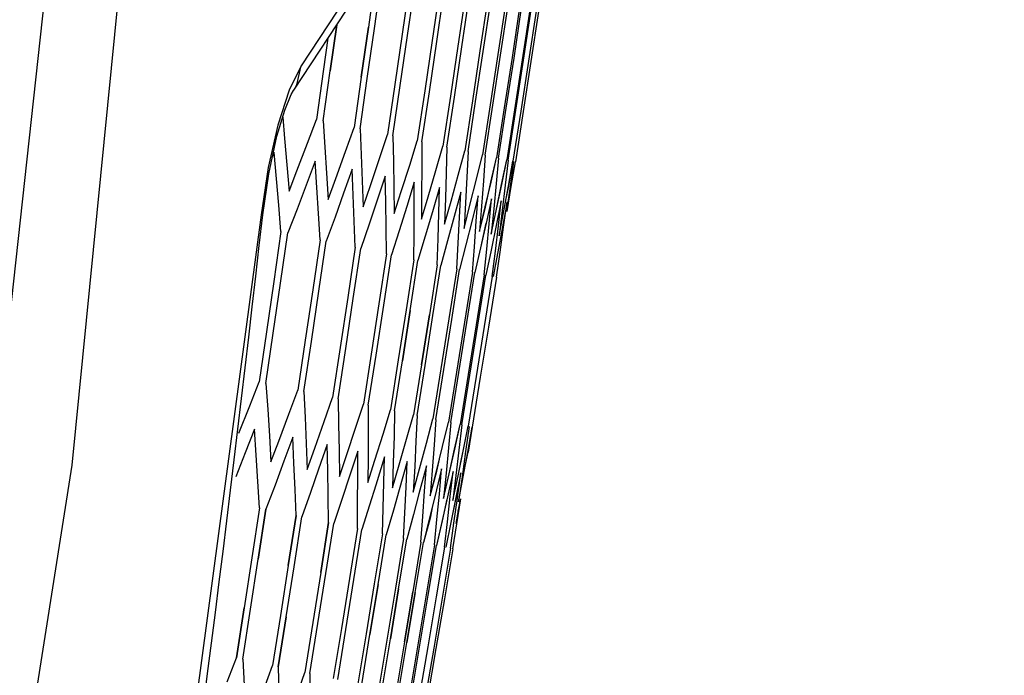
# Model space of a CAD drawing. Header units: inches. Extents: x 0 to 420, y 0 to 297.
# Tile 81 of 90: x 235.22 to 238.34, y 156.81 to 158.89. Entities that reach past the tile are written whole.
import ezdxf

# ---------------------------------------------------------------- set-up
doc = ezdxf.new("R2010")
doc.units = ezdxf.units.IN
doc.header["$LTSCALE"] = 23.1
doc.header["$MEASUREMENT"] = 0
doc.layers.get('0').update_dxf_attribs({"linetype": 'CONTINUOUS'})
doc.layers.add('DIM_PILOTEES', color=7, linetype='CONTINUOUS')
doc.styles.add('TEXTSTYLE_2', font='txt', dxfattribs={"width": 0.7})
doc.dimstyles.new('DIMSTYLE_1', dxfattribs={"dimtxt": 0.18, "dimasz": 3.5, "dimexe": 2, "dimexo": 0, "dimgap": 0.045, "dimtad": 1, "dimzin": 4, "dimdsep": 46, "dimtxsty": 'TEXTSTYLE_2', "dimblk": '_FILLED', "dimblk1": '_FILLED', "dimblk2": '_FILLED', "dimcen": 0.09, "dimazin": 1, "dimtp": 0.003937, "dimtm": 0.003937, "dimtfac": 1, "dimtdec": 0, "dimtofl": 0, "dimtmove": 0, "dimatfit": 3, "dimldrblk": '_FILLED', "dimfxl": 1, "dimtolj": 1, "dimtzin": 4, "dimarcsym": 0})
doc.dimstyles.new('DIMSTYLE_2', dxfattribs={"dimtxt": 0.18, "dimasz": 3.5, "dimexe": 2, "dimexo": 0, "dimgap": 0.18, "dimtad": 1, "dimzin": 4, "dimdsep": 46, "dimtxsty": 'TEXTSTYLE_2', "dimblk": '_FILLED', "dimblk1": '_FILLED', "dimblk2": '_FILLED', "dimcen": 0.09, "dimazin": 1, "dimtp": 0.5, "dimtm": 0.5, "dimtfac": 1, "dimtdec": -1, "dimtofl": 0, "dimtmove": 0, "dimatfit": 3, "dimldrblk": '_FILLED', "dimfxl": 1, "dimtolj": 1, "dimtzin": 4, "dimarcsym": 0})

# ---------------------------------------------------------------- blocks, each defined once
blk = doc.blocks.new('_FILLED')
at = {"color": 0, "linetype": 'ByBlock'}
blk.add_solid([(0, 0), (-1, 0.142857), (-1, -0.142857)], dxfattribs=at)
blk = doc.blocks.new('*D8')
at = {"layer": 'DIM_PILOTEES', "color": 2, "linetype": 'Continuous'}
for p, q in [((234.552442, 217.251715), (293.494872, 217.251715)), ((293.494872, 217.251715), (295.539872, 217.251715)), ((293.539872, 217.251715), (293.539872, 163.113436)), ((293.539872, 108.975157), (293.539872, 163.113436)), ((236.923174, 108.975157), (293.494872, 108.975157)), ((293.494872, 108.975157), (295.539872, 108.975157))]:
    blk.add_line(p, q, dxfattribs=at)
at = {"layer": 'DIM_PILOTEES', "color": 2, "linetype": 'Continuous', "xscale": 3.5, "yscale": 3.5, "zscale": 3.5}
for p, rotation in [((293.539872, 217.251715), 90), ((293.539872, 108.975157), 270)]:
    blk.add_blockref('_FILLED', p, dxfattribs=dict(at, rotation=rotation))
blk = doc.blocks.new('*D9')
at = {"layer": 'DIM_PILOTEES', "color": 2, "linetype": 'Continuous'}
for p, q in [((186.323086, 149.4649), (168.332352, 133.825796)), ((250.946786, 149.464898), (268.937519, 133.825795))]:
    blk.add_line(p, q, dxfattribs=at)
for start, end in [(89.999999, 220.999994), (319.000004, 89.999999)]:
    blk.add_arc((218.634936, 177.553157), 64.651572, start, end, dxfattribs=at)
for points in [[(167.231803, 137.522881), (169.841771, 135.137914), (168.003992, 138.158273)], [(269.265879, 138.158272), (267.4281, 135.137913), (270.038068, 137.522879)]]:
    blk.add_solid(points, dxfattribs=at)

msp = doc.modelspace()

# ---------------------------------------------------------------- linework, layer by layer
at = {"color": 3, "linetype": 'Continuous'}
for p, q in [((235.782274, 163.375812), (235.156894, 157.674287)), ((235.386089, 157.477734), (235.9682, 163.363263)), ((237.012323, 160.119102), (236.111964, 158.743721)), ((236.08835, 158.666249), (236.969871, 160.010914)), ((236.111964, 158.743721), (236.073234, 158.666236)), ((236.098268, 158.683608), (236.111964, 158.743721)), ((236.073234, 158.666236), (236.037454, 158.555882)), ((236.080481, 158.652348), (236.087827, 158.665477)), ((236.087821, 158.665468), (236.08835, 158.666249)), ((236.08835, 158.666249), (236.098268, 158.683608)), ((236.05984, 158.602929), (236.080481, 158.652348)), ((236.034783, 158.520577), (236.05984, 158.602929)), ((236.037454, 158.555882), (236.007182, 158.420827)), ((236.008701, 158.400927), (236.034783, 158.520577)), ((236.007182, 158.420827), (235.985094, 158.271529)), ((235.98974, 158.270818), (236.008701, 158.400927)), ((235.985058, 158.271344), (235.428951, 154.12946)), ((235.98972, 158.27082), (235.985058, 158.271344)), ((234.478246, 151.694815), (235.386089, 157.477734))]:
    msp.add_line(p, q, dxfattribs=at)
at = {"color": 7, "linetype": 'Continuous'}
for p, q in [((236.34732, 159.025415), (236.324849, 158.866313)), ((236.343908, 158.862262), (236.366448, 159.021349)), ((236.454888, 159.002551), (236.432027, 158.843531)), ((236.448938, 158.839936), (236.471861, 158.998943)), ((236.549778, 158.982381), (236.526574, 158.823434)), ((236.541353, 158.820293), (236.564611, 158.979228)), ((236.63207, 158.964889), (236.608568, 158.806005)), ((236.621227, 158.803314), (236.644774, 158.962189)), ((236.70183, 158.950061), (236.678076, 158.79123)), ((236.688623, 158.788989), (236.712415, 158.947811)), ((236.759108, 158.937886), (236.735148, 158.779099)), ((236.743591, 158.777304), (236.767582, 158.936085)), ((236.803945, 158.928356), (236.779823, 158.769603)), ((236.786168, 158.768254), (236.810313, 158.927003)), ((236.836366, 158.921465), (236.812127, 158.762736)), ((236.816377, 158.761833), (236.840631, 158.920558)), ((236.856384, 158.91721), (236.832073, 158.758497)), ((236.864, 158.915591), (236.839663, 158.756886)), ((236.203857, 158.728139), (236.224243, 158.873538)), ((236.224231, 158.873519), (236.203869, 158.728146)), ((236.324849, 158.866313), (236.302176, 158.70724)), ((236.302187, 158.707247), (236.32484, 158.866321)), ((236.321165, 158.703203), (236.343908, 158.862262)), ((236.196482, 158.831191), (236.182712, 158.732633)), ((236.432027, 158.843531), (236.408964, 158.684541)), ((236.425814, 158.680959), (236.448938, 158.839936)), ((236.526574, 158.823434), (236.503168, 158.664517)), ((236.517893, 158.661387), (236.541353, 158.820293)), ((236.608568, 158.806005), (236.584865, 158.647151)), ((236.597478, 158.64447), (236.621227, 158.803314)), ((236.678076, 158.79123), (236.654121, 158.63243)), ((236.66463, 158.630196), (236.688623, 158.788989)), ((236.735148, 158.779099), (236.710987, 158.620342)), ((236.7194, 158.618554), (236.743591, 158.777304)), ((236.779823, 158.769603), (236.7555, 158.61088)), ((236.761823, 158.609536), (236.786168, 158.768254)), ((236.812127, 158.762736), (236.787688, 158.604039)), ((236.791923, 158.603138), (236.816377, 158.761833)), ((236.832073, 158.758497), (236.807562, 158.599814)), ((236.839663, 158.756886), (236.815124, 158.598209)), ((236.182712, 158.732633), (236.160273, 158.573496)), ((236.18134, 158.569018), (236.203857, 158.728139)), ((236.302176, 158.70724), (236.2793, 158.548196)), ((236.29822, 158.544174), (236.321165, 158.703203)), ((236.408964, 158.684541), (236.385699, 158.52558)), ((236.402488, 158.522011), (236.425814, 158.680959)), ((236.503168, 158.664517), (236.479561, 158.505629)), ((236.494233, 158.50251), (236.517893, 158.661387)), ((236.584865, 158.647151), (236.560962, 158.488327)), ((236.573528, 158.485656), (236.597478, 158.64447)), ((236.654121, 158.63243), (236.629966, 158.473659)), ((236.640437, 158.471434), (236.66463, 158.630196)), ((236.710987, 158.620342), (236.686626, 158.461616)), ((236.695008, 158.459834), (236.7194, 158.618554)), ((236.7555, 158.61088), (236.730978, 158.452189)), ((236.737278, 158.45085), (236.761823, 158.609536)), ((236.787688, 158.604039), (236.763049, 158.445372)), ((236.767268, 158.444475), (236.791923, 158.603138)), ((236.807562, 158.599814), (236.782851, 158.441163)), ((236.053158, 158.580967), (236.0593, 158.513197)), ((236.131601, 158.497832), (236.160273, 158.573496)), ((236.18134, 158.569018), (236.186899, 158.486074)), ((236.815124, 158.598209), (236.790386, 158.439561)), ((236.25216, 158.472206), (236.279301, 158.548196)), ((236.29822, 158.544174), (236.301821, 158.461646)), ((236.0593, 158.513197), (236.066509, 158.429718)), ((236.3601, 158.449263), (236.3857, 158.52558)), ((236.402488, 158.522011), (236.404168, 158.439891)), ((236.455514, 158.428982), (236.479561, 158.505629)), ((236.098291, 158.410778), (236.131601, 158.497832)), ((236.186899, 158.486074), (236.192115, 158.403019)), ((236.494232, 158.50251), (236.494025, 158.42079)), ((236.53848, 158.411347), (236.560962, 158.488327)), ((236.573537, 158.485656), (236.571465, 158.404329)), ((236.573528, 158.485656), (236.571465, 158.404329)), ((236.0261, 158.468705), (236.02031, 158.454181)), ((236.03363, 158.385344), (236.0261, 158.468705)), ((236.221136, 158.38623), (236.25216, 158.472206)), ((236.301821, 158.461646), (236.305084, 158.379006)), ((236.331304, 158.364346), (236.3601, 158.449263)), ((236.609065, 158.396344), (236.629966, 158.473659)), ((236.640437, 158.471434), (236.636549, 158.390494)), ((236.667321, 158.383962), (236.686626, 158.461616)), ((236.695012, 158.459834), (236.689323, 158.379275)), ((236.695008, 158.459834), (236.689323, 158.379275)), ((236.71262, 158.374334), (236.730978, 158.452189)), ((236.713288, 158.374192), (236.730981, 158.452189)), ((236.737278, 158.45085), (236.729822, 158.370666)), ((236.746993, 158.367028), (236.76305, 158.445372)), ((236.747144, 158.366996), (236.763049, 158.445372)), ((236.767268, 158.444475), (236.758067, 158.364662)), ((236.066509, 158.429718), (236.073371, 158.346129)), ((236.156018, 158.44109), (236.12749, 158.365397)), ((236.161555, 158.358152), (236.156018, 158.44109)), ((236.273254, 158.416171), (236.246253, 158.340153)), ((236.276836, 158.333647), (236.273254, 158.416171)), ((236.404168, 158.439891), (236.405513, 158.357658)), ((236.428884, 158.345083), (236.455514, 158.428982)), ((236.494025, 158.42079), (236.493487, 158.338958)), ((236.76845, 158.362468), (236.782852, 158.441163)), ((236.769432, 158.362259), (236.782851, 158.441163)), ((236.784992, 158.440708), (236.774067, 158.36126)), ((236.777663, 158.36051), (236.790386, 158.439561)), ((236.040814, 158.30187), (236.03363, 158.385344)), ((236.073371, 158.346129), (236.098291, 158.410778)), ((236.192115, 158.403019), (236.19699, 158.319853)), ((236.19699, 158.319853), (236.221136, 158.38623)), ((236.377909, 158.393926), (236.352446, 158.317581)), ((236.379574, 158.311809), (236.37791, 158.393926)), ((236.513958, 158.328416), (236.53848, 158.411347)), ((236.571465, 158.404329), (236.569076, 158.32289)), ((236.586589, 158.31431), (236.609065, 158.396344)), ((236.636549, 158.390494), (236.632338, 158.309443)), ((236.647714, 158.306183), (236.667321, 158.383962)), ((236.12749, 158.365397), (236.098667, 158.289577)), ((236.16675, 158.275101), (236.161555, 158.358152)), ((236.305084, 158.379006), (236.308009, 158.296255)), ((236.308009, 158.296255), (236.331304, 158.364346)), ((236.405513, 158.357658), (236.406524, 158.275315)), ((236.470075, 158.374336), (236.44616, 158.297661)), ((236.469855, 158.292618), (236.470075, 158.374336)), ((236.549825, 158.357384), (236.527473, 158.280378)), ((236.547754, 158.276059), (236.549825, 158.357384)), ((236.689323, 158.379275), (236.683318, 158.298605)), ((236.695293, 158.296071), (236.713288, 158.374192)), ((236.695955, 158.29593), (236.71262, 158.374334)), ((236.729822, 158.370666), (236.722049, 158.290372)), ((236.730479, 158.288592), (236.747144, 158.366996)), ((236.730629, 158.28856), (236.746993, 158.367028)), ((236.758067, 158.364662), (236.748551, 158.284738)), ((236.75374, 158.283648), (236.76845, 158.362468)), ((236.761062, 158.322881), (236.769432, 158.362259)), ((236.774067, 158.36126), (236.76283, 158.281702)), ((236.764627, 158.281335), (236.777663, 158.36051)), ((236.246253, 158.340153), (236.218956, 158.264008)), ((236.280081, 158.251011), (236.276836, 158.333647)), ((236.406525, 158.275315), (236.428884, 158.345083)), ((236.493487, 158.338958), (236.492618, 158.257015)), ((236.492618, 158.257015), (236.513958, 158.328416)), ((236.569076, 158.32289), (236.566358, 158.241341)), ((236.617222, 158.343058), (236.596447, 158.265717)), ((236.61333, 158.26212), (236.617222, 158.343058)), ((236.672316, 158.331348), (236.653134, 158.253668)), ((236.66663, 158.250789), (236.672316, 158.331348)), ((236.715143, 158.322245), (236.697573, 158.244223)), ((236.70769, 158.242061), (236.715143, 158.322245)), ((236.047652, 158.218286), (236.040814, 158.30187)), ((236.098667, 158.289577), (236.069549, 158.213631)), ((236.352446, 158.317581), (236.326686, 158.24111)), ((236.380905, 158.22958), (236.379574, 158.311809)), ((236.44616, 158.297661), (236.421948, 158.220861)), ((236.469306, 158.210788), (236.469855, 158.292618)), ((236.566359, 158.241341), (236.586589, 158.31431)), ((236.632338, 158.309443), (236.627802, 158.228281)), ((236.627802, 158.228281), (236.647714, 158.306183)), ((236.683318, 158.298605), (236.676992, 158.217825)), ((236.676992, 158.217825), (236.695293, 158.296071)), ((236.676992, 158.217825), (236.695955, 158.29593)), ((236.722049, 158.290372), (236.713958, 158.209968)), ((236.713958, 158.209968), (236.730479, 158.288592)), ((236.713958, 158.209968), (236.730629, 158.28856)), ((236.745726, 158.315744), (236.729788, 158.237376)), ((236.745726, 158.315744), (236.729998, 158.237331)), ((236.736532, 158.23593), (236.745727, 158.315744)), ((236.764079, 158.311843), (236.749792, 158.233124)), ((236.764079, 158.311843), (236.750832, 158.232903)), ((236.753164, 158.232394), (236.764079, 158.311843)), ((236.171604, 158.191939), (236.16675, 158.275101)), ((236.218956, 158.264008), (236.191364, 158.187739)), ((236.527473, 158.280378), (236.504821, 158.203246)), ((236.545357, 158.194622), (236.547754, 158.276059)), ((236.596447, 158.265717), (236.575371, 158.188251)), ((236.609114, 158.181069), (236.61333, 158.26212)), ((236.748551, 158.284738), (236.738719, 158.204705)), ((236.738719, 158.204705), (236.75374, 158.283648)), ((236.282988, 158.168264), (236.280081, 158.251011)), ((236.326686, 158.24111), (236.300628, 158.164514)), ((236.381902, 158.147239), (236.380905, 158.22958)), ((236.653134, 158.253668), (236.63365, 158.175864)), ((236.660625, 158.17012), (236.66663, 158.250789)), ((236.697573, 158.244223), (236.679698, 158.166076)), ((236.696965, 158.244352), (236.6803, 158.165948)), ((236.69992, 158.161766), (236.70769, 158.242061)), ((236.729998, 158.237331), (236.713333, 158.158927)), ((236.729788, 158.237376), (236.713542, 158.158883)), ((236.727022, 158.156005), (236.736532, 158.23593)), ((236.749792, 158.233124), (236.735197, 158.154281)), ((236.741938, 158.152834), (236.753164, 158.232394)), ((236.750832, 158.232903), (236.74246, 158.193517)), ((236.047652, 158.218286), (236.024773, 158.05927)), ((236.04659, 158.054633), (236.069549, 158.213631)), ((236.421948, 158.220861), (236.397437, 158.143937)), ((236.468427, 158.128847), (236.469306, 158.210788)), ((236.504821, 158.203246), (236.481869, 158.12599)), ((236.542622, 158.113075), (236.545357, 158.194622)), ((236.542632, 158.113074), (236.545357, 158.194622)), ((236.171604, 158.191939), (236.148268, 158.03302)), ((236.167956, 158.028835), (236.191364, 158.187739)), ((236.282988, 158.168264), (236.259243, 158.009431)), ((236.276818, 158.005695), (236.300628, 158.164514)), ((236.575371, 158.188251), (236.553993, 158.11066)), ((236.604575, 158.099908), (236.609114, 158.181069)), ((236.63365, 158.175864), (236.613861, 158.097934)), ((236.654294, 158.089339), (236.660625, 158.17012)), ((236.654298, 158.089339), (236.660625, 158.17012)), ((236.679698, 158.166076), (236.661513, 158.087805)), ((236.6803, 158.165948), (236.661517, 158.087805)), ((236.381902, 158.147239), (236.357793, 157.988483)), ((236.373271, 157.985193), (236.397437, 158.143937)), ((236.691833, 158.081361), (236.69992, 158.161766)), ((236.713542, 158.158883), (236.696986, 158.080265)), ((236.713333, 158.158927), (236.696988, 158.080265)), ((236.717197, 158.07597), (236.727022, 158.156005)), ((236.735197, 158.154281), (236.72029, 158.075312)), ((236.730398, 158.073164), (236.741938, 158.152834)), ((236.468427, 158.128847), (236.444001, 157.970158)), ((236.457394, 157.967312), (236.481869, 158.12599)), ((236.542632, 158.113075), (236.517935, 157.954443)), ((236.529254, 157.952037), (236.553993, 158.11066)), ((236.604575, 158.099908), (236.579651, 157.941324)), ((236.588903, 157.939358), (236.613862, 158.097934)), ((236.654298, 158.089339), (236.629192, 157.930794)), ((236.636385, 157.929265), (236.661517, 158.087805)), ((236.691833, 158.081361), (236.66659, 157.922845)), ((236.671726, 157.921753), (236.696988, 158.080265)), ((236.717197, 158.07597), (236.691862, 157.917473)), ((236.730398, 158.073164), (236.705014, 157.914677)), ((236.024773, 158.05927), (236.001693, 157.900284)), ((236.023429, 157.895663), (236.04659, 158.054633)), ((236.148268, 158.03302), (236.124731, 157.87413)), ((236.144346, 157.869961), (236.167956, 158.028835)), ((236.259243, 158.009431), (236.235296, 157.850628)), ((236.252807, 157.846906), (236.276818, 158.005695)), ((236.357793, 157.988483), (236.333484, 157.829758)), ((236.348905, 157.82648), (236.373271, 157.985193)), ((236.444001, 157.970158), (236.419374, 157.811501)), ((236.432718, 157.808664), (236.457394, 157.967312)), ((236.457386, 157.967318), (236.432728, 157.80867)), ((236.517935, 157.954443), (236.493037, 157.795843)), ((236.493044, 157.795848), (236.517929, 157.954449)), ((236.504314, 157.793446), (236.529254, 157.952037)), ((236.579651, 157.941324), (236.554526, 157.782772)), ((236.563745, 157.780813), (236.588903, 157.939358)), ((236.629192, 157.930794), (236.603886, 157.77228)), ((236.611052, 157.770757), (236.636385, 157.929265)), ((236.66659, 157.922845), (236.641147, 157.76436)), ((236.646264, 157.763272), (236.671726, 157.921753)), ((236.691862, 157.917473), (236.666326, 157.759008)), ((236.705014, 157.914677), (236.679431, 157.756223)), ((236.001693, 157.900284), (235.97841, 157.741326)), ((236.000066, 157.736723), (236.023429, 157.895663)), ((236.124731, 157.87413), (236.100992, 157.715271)), ((236.120535, 157.711117), (236.144346, 157.869961)), ((236.235296, 157.850628), (236.211149, 157.691856)), ((236.228595, 157.688148), (236.252807, 157.846906)), ((236.333484, 157.829758), (236.308973, 157.671063)), ((236.324338, 157.667797), (236.348905, 157.82648)), ((236.419374, 157.811501), (236.394547, 157.652874)), ((236.407842, 157.650048), (236.432718, 157.808664)), ((236.493037, 157.795843), (236.467939, 157.637274)), ((236.479174, 157.634886), (236.504314, 157.793446)), ((236.554526, 157.782772), (236.529202, 157.624252)), ((236.538387, 157.6223), (236.563745, 157.780813)), ((236.603886, 157.77228), (236.578381, 157.613799)), ((236.58552, 157.612281), (236.611052, 157.770757)), ((236.641147, 157.76436), (236.615504, 157.605908)), ((236.620603, 157.604824), (236.646264, 157.763272)), ((236.666326, 157.759008), (236.640591, 157.600576)), ((235.948846, 157.665858), (235.978411, 157.741326)), ((236.000066, 157.736723), (236.005684, 157.653769)), ((236.679431, 157.756223), (236.640803, 157.518777)), ((236.072921, 157.639484), (236.100993, 157.715271)), ((236.120535, 157.711117), (236.124213, 157.628574)), ((235.914483, 157.578938), (235.948846, 157.665858)), ((236.18458, 157.61575), (236.211149, 157.691856)), ((236.228595, 157.688148), (236.23037, 157.606009)), ((236.283919, 157.594635), (236.308973, 157.671063)), ((236.324338, 157.667797), (236.324245, 157.586054)), ((236.005684, 157.653769), (236.010962, 157.570701)), ((236.040813, 157.55363), (236.072921, 157.639484)), ((236.371019, 157.576121), (236.394547, 157.652874)), ((236.407842, 157.650048), (236.405914, 157.568694)), ((236.445951, 157.560193), (236.467939, 157.637274)), ((236.479174, 157.634886), (236.475441, 157.553915)), ((236.124213, 157.628574), (236.127556, 157.545917)), ((236.154667, 157.530934), (236.18458, 157.61575)), ((236.23037, 157.606009), (236.231813, 157.523756)), ((236.50877, 157.546841), (236.529202, 157.624252)), ((236.538387, 157.6223), (236.532877, 157.541705)), ((236.559522, 157.536053), (236.578385, 157.613799)), ((236.577247, 157.609431), (236.578381, 157.613799)), ((236.58552, 157.612281), (236.578261, 157.532058)), ((236.597784, 157.527921), (236.615504, 157.605908)), ((236.598238, 157.527824), (236.615507, 157.605908)), ((236.620603, 157.604824), (236.611619, 157.524967)), ((236.624937, 157.522149), (236.640592, 157.600576)), ((236.625292, 157.522074), (236.640591, 157.600576)), ((235.963646, 157.591606), (235.934134, 157.516127)), ((235.969334, 157.508637), (235.963647, 157.591606)), ((236.010962, 157.570701), (236.015899, 157.487519)), ((236.256142, 157.51082), (236.283919, 157.594635)), ((236.324245, 157.586054), (236.323824, 157.504197)), ((236.345319, 157.493252), (236.371019, 157.576121)), ((236.643651, 157.599925), (236.632966, 157.520429)), ((236.639628, 157.519027), (236.653648, 157.5978)), ((236.0159, 157.487519), (236.040813, 157.55363)), ((236.085111, 157.565787), (236.057087, 157.489992)), ((236.088861, 157.48323), (236.085111, 157.565787)), ((236.127556, 157.545917), (236.130561, 157.463147)), ((236.194199, 157.5426), (236.167002, 157.464579)), ((236.196048, 157.460445), (236.1942, 157.5426)), ((236.405914, 157.568694), (236.40366, 157.487227)), ((236.422269, 157.478202), (236.445951, 157.560193)), ((236.475441, 157.553915), (236.471386, 157.47283)), ((236.490198, 157.477375), (236.50877, 157.546841)), ((236.532877, 157.541705), (236.527049, 157.460998)), ((235.934134, 157.516127), (235.90433, 157.440516)), ((235.974681, 157.425554), (235.969334, 157.508637)), ((236.130561, 157.463147), (236.154667, 157.530934)), ((236.231813, 157.523756), (236.232924, 157.441389)), ((236.232924, 157.441389), (236.256142, 157.51082)), ((236.291004, 157.522024), (236.265986, 157.445588)), ((236.290987, 157.440265), (236.291005, 157.522023)), ((236.540363, 157.45818), (236.559522, 157.536053)), ((236.578261, 157.532058), (236.570686, 157.451722)), ((236.580668, 157.449612), (236.598238, 157.527824)), ((236.581118, 157.449517), (236.597784, 157.527921)), ((236.611619, 157.524967), (236.602323, 157.444997)), ((236.608978, 157.443595), (236.624937, 157.522149)), ((236.616923, 157.4827), (236.625292, 157.522074)), ((236.632966, 157.520429), (236.621971, 157.44082)), ((236.625301, 157.440126), (236.639628, 157.519027)), ((236.632432, 157.479396), (236.640803, 157.518777)), ((236.057087, 157.489992), (236.02877, 157.414065)), ((236.092274, 157.400558), (236.088861, 157.48323)), ((236.323824, 157.504197), (236.323073, 157.422228)), ((236.323073, 157.422228), (236.345319, 157.493252)), ((236.375606, 157.504041), (236.348144, 157.41447)), ((236.373755, 157.422671), (236.375606, 157.504041)), ((236.40366, 157.487227), (236.401081, 157.405646)), ((236.401081, 157.405646), (236.422269, 157.478202)), ((236.44807, 157.488638), (236.422616, 157.399439)), ((236.444417, 157.40765), (236.44807, 157.488638)), ((236.467008, 157.391633), (236.490198, 157.477375)), ((236.508451, 157.475804), (236.484956, 157.38684)), ((236.503024, 157.395192), (236.508451, 157.475804)), ((236.541604, 157.457916), (236.549896, 157.496929)), ((236.167002, 157.464579), (236.140852, 157.39024)), ((236.197565, 157.378177), (236.195954, 157.464619)), ((236.265986, 157.445588), (236.240673, 157.369022)), ((236.471386, 157.47283), (236.467008, 157.391633)), ((236.527049, 157.460998), (236.520901, 157.380178)), ((236.520901, 157.380178), (236.540363, 157.45818)), ((236.520901, 157.380178), (236.541604, 157.457916)), ((236.556791, 157.465529), (236.535215, 157.376659)), ((236.549617, 157.385288), (236.556791, 157.465529)), ((236.570686, 157.451722), (236.562795, 157.371273)), ((236.562795, 157.371273), (236.580668, 157.449612)), ((236.562795, 157.371273), (236.581118, 157.449517)), ((236.593118, 157.457807), (236.573188, 157.367799)), ((236.584224, 157.377931), (236.593119, 157.457807)), ((236.602323, 157.444997), (236.592713, 157.364914)), ((236.617452, 157.452635), (236.599766, 157.364164)), ((236.617452, 157.452635), (236.602164, 157.374131)), ((236.606859, 157.37312), (236.617452, 157.452635)), ((235.979688, 157.342357), (235.974681, 157.425554)), ((236.02877, 157.414065), (236.000159, 157.338006)), ((236.290641, 157.358392), (236.290987, 157.441377)), ((236.290641, 157.358392), (236.290987, 157.440265)), ((236.348144, 157.41447), (236.328315, 157.350393)), ((236.371579, 157.341187), (236.373755, 157.422671)), ((236.592713, 157.364914), (236.608978, 157.443595)), ((236.621971, 157.44082), (236.610665, 157.361098)), ((236.610665, 157.361098), (236.625301, 157.440126)), ((236.095351, 157.317772), (236.092274, 157.400558)), ((236.140852, 157.39024), (236.113737, 157.313864)), ((236.422616, 157.399439), (236.403849, 157.334338)), ((236.440442, 157.326549), (236.444417, 157.40765)), ((236.484956, 157.38684), (236.467331, 157.320844)), ((236.497279, 157.314467), (236.503024, 157.395192)), ((236.542128, 157.304933), (236.549617, 157.385288)), ((236.198749, 157.295795), (236.197565, 157.378177)), ((236.240673, 157.369022), (236.215064, 157.292327)), ((236.289967, 157.276406), (236.290641, 157.358392)), ((236.535215, 157.376659), (236.518806, 157.309903)), ((236.573188, 157.367799), (236.558307, 157.301507)), ((236.573133, 157.369076), (236.558751, 157.301413)), ((236.575016, 157.297942), (236.584224, 157.377931)), ((236.602164, 157.374131), (236.585499, 157.295727)), ((236.599766, 157.364164), (236.585854, 157.295652)), ((236.595956, 157.293491), (236.606859, 157.37312)), ((236.614323, 157.363218), (236.601456, 157.292336)), ((236.604951, 157.291579), (236.617527, 157.370852)), ((236.616956, 157.370988), (236.608583, 157.331599)), ((235.979688, 157.342357), (235.955502, 157.183618)), ((236.000129, 157.338006), (235.975877, 157.179286)), ((235.975897, 157.179283), (236.000159, 157.338006)), ((236.328315, 157.350393), (236.304226, 157.273375)), ((236.369079, 157.25959), (236.371579, 157.341187)), ((236.403849, 157.334338), (236.381292, 157.256994)), ((236.436145, 157.245334), (236.440442, 157.326549)), ((236.467331, 157.320844), (236.446322, 157.243171)), ((236.528333, 157.34866), (236.520039, 157.309641)), ((236.070715, 157.159128), (236.095324, 157.317772)), ((236.095351, 157.317772), (236.070733, 157.159124)), ((236.08905, 157.155231), (236.113737, 157.313864)), ((236.173729, 157.137232), (236.198726, 157.295795)), ((236.198749, 157.295795), (236.173744, 157.137228)), ((236.189999, 157.133773), (236.215064, 157.292327)), ((236.491215, 157.233629), (236.497279, 157.314467)), ((236.518806, 157.309903), (236.499356, 157.231897)), ((236.520039, 157.309641), (236.499362, 157.231897)), ((236.534324, 157.224466), (236.542128, 157.304933)), ((236.558307, 157.301507), (236.540443, 157.223164)), ((236.558751, 157.301413), (236.540446, 157.223164)), ((236.565496, 157.21784), (236.575016, 157.297942)), ((236.585854, 157.295652), (236.569595, 157.216968)), ((236.585499, 157.295727), (236.569597, 157.216968)), ((236.584743, 157.213749), (236.595956, 157.293491)), ((236.592066, 157.212192), (236.604951, 157.291579)), ((236.289967, 157.276406), (236.264622, 157.117911)), ((236.278828, 157.114891), (236.304226, 157.273375)), ((236.369079, 157.25959), (236.34344, 157.101157)), ((236.355608, 157.098571), (236.381292, 157.256994)), ((236.436145, 157.245334), (236.410257, 157.086954)), ((236.420397, 157.084799), (236.446322, 157.243171)), ((236.491215, 157.233629), (236.465122, 157.075292)), ((236.47324, 157.073567), (236.499362, 157.231897)), ((236.534323, 157.224466), (236.508071, 157.066163)), ((236.514171, 157.064866), (236.540447, 157.223164)), ((236.565495, 157.21784), (236.539128, 157.059561)), ((236.584743, 157.213749), (236.558304, 157.055485)), ((236.592066, 157.212192), (236.5656, 157.053938)), ((235.955502, 157.183618), (235.931115, 157.024909)), ((235.951433, 157.02059), (235.975897, 157.179283)), ((236.070733, 157.159124), (236.045914, 157.000507)), ((236.064162, 156.996628), (236.08905, 157.155231)), ((236.173744, 157.137228), (236.148539, 156.978693)), ((236.164733, 156.975251), (236.189999, 157.133773)), ((236.264622, 157.117911), (236.239078, 156.959448)), ((236.253231, 156.956439), (236.278828, 157.114891)), ((236.34344, 157.101157), (236.317601, 156.942757)), ((236.329724, 156.94018), (236.355608, 157.098571)), ((236.355599, 157.098575), (236.329734, 156.940184)), ((236.410257, 157.086954), (236.38417, 156.928607)), ((236.394271, 156.92646), (236.420397, 157.084799)), ((236.42039, 157.084803), (236.394278, 156.926464)), ((236.465122, 157.075292), (236.43883, 156.916988)), ((236.438836, 156.916992), (236.465118, 157.075296)), ((236.446918, 156.915269), (236.47324, 157.073567)), ((236.473236, 157.073571), (236.446923, 156.915273)), ((236.508071, 157.066163), (236.481619, 156.907893)), ((236.487697, 156.906601), (236.514171, 157.064866)), ((236.539128, 157.059561), (236.51256, 156.901316)), ((236.558304, 157.055485), (236.531665, 156.897255)), ((236.5656, 157.053938), (236.538934, 156.89571)), ((235.931115, 157.024909), (235.906527, 156.866231)), ((235.906559, 156.866231), (235.931136, 157.024912)), ((235.926769, 156.861929), (235.951433, 157.02059)), ((236.045914, 157.000507), (236.020893, 156.841922)), ((236.039073, 156.838058), (236.064162, 156.996628)), ((236.06418, 156.996632), (236.039101, 156.838058)), ((236.148539, 156.978693), (236.123134, 156.82019)), ((236.139267, 156.816761), (236.164733, 156.975251)), ((236.239078, 156.959448), (236.213333, 156.801017)), ((236.227433, 156.79802), (236.253231, 156.956439)), ((236.317601, 156.942757), (236.291563, 156.784389)), ((236.30364, 156.781822), (236.329724, 156.94018)), ((236.38417, 156.928607), (236.357882, 156.770293)), ((236.367946, 156.768153), (236.394271, 156.92646)), ((236.43883, 156.916988), (236.412339, 156.758717)), ((236.420396, 156.757005), (236.446918, 156.915269)), ((236.481619, 156.907893), (236.454968, 156.749656)), ((236.461023, 156.748369), (236.487697, 156.906601)), ((236.51256, 156.901316), (236.485794, 156.743104)), ((236.531665, 156.897255), (236.504827, 156.739058)), ((236.538934, 156.89571), (236.512069, 156.737519)), ((235.877471, 156.790661), (235.906527, 156.866231)), ((235.926769, 156.861929), (235.930594, 156.779356)), ((235.9933, 156.766039), (236.020894, 156.841922)), ((236.039073, 156.838058), (236.041012, 156.755885)), ((236.097014, 156.743993), (236.123134, 156.82019)), ((236.139267, 156.816761), (236.139355, 156.734981))]:
    msp.add_line(p, q, dxfattribs=at)
at = {"color": 3, "linetype": 'Continuous'}
msp.add_arc((138.87639, 169.174829), 97.723571, 346.26694, 353.593589, dxfattribs=at)

# ---------------------------------------------------------------- dimensions: what is measured, and where the dimension line sits
at = {"layer": 'DIM_PILOTEES', "color": 2, "linetype": 'Continuous'}
dim = msp.add_angular_dim_3p(base=(218.634937, 242.204729), center=(218.634936, 177.553157), p1=(250.946786, 149.464898), p2=(186.323086, 149.4649), text=' ', dimstyle='DIMSTYLE_2', dxfattribs=at)
dim.commit()
dim.dimension.update_dxf_attribs({"geometry": '*D9', "text_midpoint": (215.229099, 242.114957), "dimtype": 165})
dim = msp.add_linear_dim(base=(293.539872, 108.975157), p1=(234.552442, 217.251715), p2=(236.923174, 108.975157), angle=270, text=' ', dimstyle='DIMSTYLE_1', dxfattribs=at)
dim.commit()
dim.dimension.update_dxf_attribs({"geometry": '*D8', "text_midpoint": (293.539872, 160.283293), "dimtype": 160})

doc.saveas('drawing.dxf')
